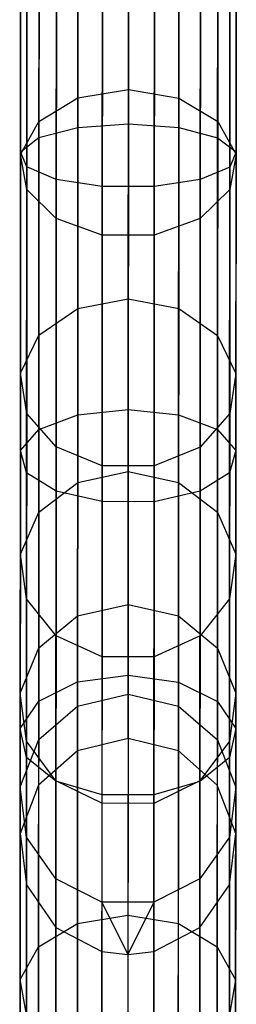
# Model space of a CAD drawing. Extents: x -91 to 91, y -91 to 262.
# Tile 116 of 256: x -1 to 1, y -84 to -75. Entities that reach past the tile are written whole.
import ezdxf

# ---------------------------------------------------------------- set-up
doc = ezdxf.new("R2010")
doc.units = 0
doc.header["$LTSCALE"] = 25.4
doc.layers.get('0').update_dxf_attribs({"linetype": 'CONTINUOUS'})

# ---------------------------------------------------------------- blocks, each defined once
blk = doc.blocks.new('ETE0_STL_1')
at = {"color": 0}
for p, q in [((-0.8483, -75.8564, 171.4338), (-0.8468, -73.033, 170.7914)), ((-0.8483, -75.8564, 171.4338), (-0.8468, -73.033, 170.7914)), ((-0.49, -75.7633, 171.7372), (-0.4885, -72.986, 171.1053)), ((-0.49, -75.7633, 171.7372), (-0.4885, -72.986, 171.1053)), ((-0.0238, -72.9693, 171.2186), (-0.0253, -75.7299, 171.8467)), ((-0.0238, -72.9693, 171.2186), (-0.0253, -75.7299, 171.8467)), ((0.4394, -75.7638, 171.7372), (0.4409, -72.9865, 171.1053)), ((0.4394, -75.7638, 171.7372), (0.4409, -72.9865, 171.1053)), ((0.7976, -75.8572, 171.4338), (0.7991, -73.0339, 170.7914)), ((0.7976, -75.8572, 171.4338), (0.7991, -73.0339, 170.7914)), ((-1.0181, -75.9878, 171.006), (-1.0166, -73.0994, 170.3488)), ((-1.0181, -75.9878, 171.006), (-1.0166, -73.0994, 170.3488)), ((0.9673, -75.9889, 171.006), (0.9688, -73.1005, 170.3488)), ((0.9673, -75.9889, 171.006), (0.9688, -73.1005, 170.3488)), ((-0.9605, -76.1275, 170.5519), (-0.9589, -73.17, 169.879)), ((-0.9605, -76.1275, 170.5519), (-0.9589, -73.17, 169.879)), ((-0.0251, -75.412, 313.9033), (-0.0239, -73.1884, 315.6848)), ((-0.0251, -75.412, 313.9033), (-0.0239, -73.1884, 315.6848)), ((0.9095, -76.1285, 170.5519), (0.9111, -73.1711, 169.879)), ((0.9095, -76.1285, 170.5519), (0.9111, -73.1711, 169.879)), ((-0.6887, -76.2434, 170.1754), (-0.6871, -73.2287, 169.4894)), ((-0.6887, -76.2434, 170.1754), (-0.6871, -73.2287, 169.4894)), ((-0.4887, -73.2529, 315.7793), (-0.4899, -75.4899, 313.9871)), ((-0.4887, -73.2529, 315.7793), (-0.4899, -75.4899, 313.9871)), ((-0.2649, -76.309, 169.9628), (-0.2633, -73.262, 169.2695)), ((-0.2649, -76.309, 169.9628), (-0.2633, -73.262, 169.2695)), ((0.2137, -76.3092, 169.9628), (0.2154, -73.2623, 169.2695)), ((0.2137, -76.3092, 169.9628), (0.2154, -73.2623, 169.2695)), ((0.4408, -73.2534, 315.7793), (0.4396, -75.4904, 313.9871)), ((0.4408, -73.2534, 315.7793), (0.4396, -75.4904, 313.9871)), ((0.6376, -76.2441, 170.1754), (0.6392, -73.2294, 169.4894)), ((0.6376, -76.2441, 170.1754), (0.6392, -73.2294, 169.4894)), ((-0.847, -73.432, 316.0412), (-0.8483, -75.7061, 314.2192)), ((-0.847, -73.432, 316.0412), (-0.8483, -75.7061, 314.2192)), ((0.7989, -73.4329, 316.0412), (0.7977, -75.707, 314.2192)), ((0.7989, -73.4329, 316.0412), (0.7977, -75.707, 314.2192)), ((-1.0169, -73.6847, 316.4104), (-1.0182, -76.0113, 314.5465)), ((-1.0169, -73.6847, 316.4104), (-1.0182, -76.0113, 314.5465)), ((0.9685, -73.6858, 316.4104), (0.9673, -76.0123, 314.5465)), ((0.9685, -73.6858, 316.4104), (0.9673, -76.0123, 314.5465)), ((-0.9594, -73.9532, 316.8025), (-0.9606, -76.3353, 314.894)), ((-0.9594, -73.9532, 316.8025), (-0.9606, -76.3353, 314.894)), ((0.9107, -73.9542, 316.8025), (0.9094, -76.3363, 314.894)), ((0.9107, -73.9542, 316.8025), (0.9094, -76.3363, 314.894)), ((-0.6876, -74.1759, 317.1275), (-0.6889, -76.6041, 315.1821)), ((-0.6876, -74.1759, 317.1275), (-0.6889, -76.6041, 315.1821)), ((0.6387, -74.1766, 317.1275), (0.6374, -76.6048, 315.1821)), ((0.6387, -74.1766, 317.1275), (0.6374, -76.6048, 315.1821)), ((-0.2638, -74.3018, 317.311), (-0.2652, -76.756, 315.3448)), ((-0.2638, -74.3018, 317.311), (-0.2652, -76.756, 315.3448)), ((0.2148, -74.302, 317.311), (0.2135, -76.7563, 315.3448)), ((0.2148, -74.302, 317.311), (0.2135, -76.7563, 315.3448)), ((-0.8483, -75.7061, 314.2192), (-0.4899, -75.4899, 313.9871)), ((-0.8483, -75.7061, 314.2192), (-0.4899, -75.4899, 313.9871)), ((-0.4899, -75.4899, 313.9871), (-0.4909, -77.4337, 311.8806)), ((-0.4899, -75.4899, 313.9871), (-0.4909, -77.4337, 311.8806)), ((-0.4899, -75.4899, 313.9871), (-0.0251, -75.412, 313.9033)), ((-0.4899, -75.4899, 313.9871), (-0.0251, -75.412, 313.9033)), ((-0.0262, -77.3442, 311.8094), (-0.0251, -75.412, 313.9033)), ((-0.0262, -77.3442, 311.8094), (-0.0251, -75.412, 313.9033)), ((-0.0251, -75.412, 313.9033), (0.4396, -75.4904, 313.9871)), ((-0.0251, -75.412, 313.9033), (0.4396, -75.4904, 313.9871)), ((0.4396, -75.4904, 313.9871), (0.4385, -77.4342, 311.8806)), ((0.4396, -75.4904, 313.9871), (0.4385, -77.4342, 311.8806)), ((0.4396, -75.4904, 313.9871), (0.7977, -75.707, 314.2192)), ((0.4396, -75.4904, 313.9871), (0.7977, -75.707, 314.2192)), ((-1.0182, -76.0113, 314.5465), (-0.8483, -75.7061, 314.2192)), ((-1.0182, -76.0113, 314.5465), (-0.8483, -75.7061, 314.2192)), ((-0.8483, -75.7061, 314.2192), (-0.8493, -77.6823, 312.0777)), ((-0.8483, -75.7061, 314.2192), (-0.8493, -77.6823, 312.0777)), ((-0.8483, -75.8564, 171.4338), (-0.49, -75.7633, 171.7372)), ((-0.8483, -75.8564, 171.4338), (-0.49, -75.7633, 171.7372)), ((-0.4915, -78.4158, 172.7747), (-0.49, -75.7633, 171.7372)), ((-0.4915, -78.4158, 172.7747), (-0.49, -75.7633, 171.7372)), ((-0.49, -75.7633, 171.7372), (-0.0253, -75.7299, 171.8467)), ((-0.49, -75.7633, 171.7372), (-0.0253, -75.7299, 171.8467)), ((-0.0253, -75.7299, 171.8467), (-0.0267, -78.3665, 172.878)), ((-0.0253, -75.7299, 171.8467), (-0.0267, -78.3665, 172.878)), ((-0.0253, -75.7299, 171.8467), (0.4394, -75.7638, 171.7372)), ((-0.0253, -75.7299, 171.8467), (0.4394, -75.7638, 171.7372)), ((0.438, -78.4163, 172.7747), (0.4394, -75.7638, 171.7372)), ((0.438, -78.4163, 172.7747), (0.4394, -75.7638, 171.7372)), ((0.4394, -75.7638, 171.7372), (0.7976, -75.8572, 171.4338)), ((0.4394, -75.7638, 171.7372), (0.7976, -75.8572, 171.4338)), ((0.7977, -75.707, 314.2192), (0.7966, -77.6832, 312.0777)), ((0.7977, -75.707, 314.2192), (0.7966, -77.6832, 312.0777)), ((0.7977, -75.707, 314.2192), (0.9673, -76.0123, 314.5465)), ((0.7977, -75.707, 314.2192), (0.9673, -76.0123, 314.5465)), ((-1.0181, -75.9878, 171.006), (-0.8483, -75.8564, 171.4338)), ((-1.0181, -75.9878, 171.006), (-0.8483, -75.8564, 171.4338)), ((-0.8498, -78.5529, 172.4886), (-0.8483, -75.8564, 171.4338)), ((-0.8498, -78.5529, 172.4886), (-0.8483, -75.8564, 171.4338)), ((0.7962, -78.5538, 172.4886), (0.7976, -75.8572, 171.4338)), ((0.7962, -78.5538, 172.4886), (0.7976, -75.8572, 171.4338)), ((0.7976, -75.8572, 171.4338), (0.9673, -75.9889, 171.006)), ((0.7976, -75.8572, 171.4338), (0.9673, -75.9889, 171.006)), ((-1.0196, -78.7465, 172.0851), (-1.0181, -75.9878, 171.006)), ((-1.0196, -78.7465, 172.0851), (-1.0181, -75.9878, 171.006)), ((-1.0182, -76.0113, 314.5465), (-1.0192, -78.0329, 312.3557)), ((-1.0182, -76.0113, 314.5465), (-1.0192, -78.0329, 312.3557)), ((-0.9606, -76.3353, 314.894), (-1.0182, -76.0113, 314.5465)), ((-0.9606, -76.3353, 314.894), (-1.0182, -76.0113, 314.5465)), ((-0.9605, -76.1275, 170.5519), (-1.0181, -75.9878, 171.006)), ((-0.9605, -76.1275, 170.5519), (-1.0181, -75.9878, 171.006)), ((0.9673, -76.0123, 314.5465), (0.9094, -76.3363, 314.894)), ((0.9673, -76.0123, 314.5465), (0.9094, -76.3363, 314.894)), ((0.9673, -75.9889, 171.006), (0.9095, -76.1285, 170.5519)), ((0.9673, -75.9889, 171.006), (0.9095, -76.1285, 170.5519)), ((0.9658, -78.7475, 172.0851), (0.9673, -75.9889, 171.006)), ((0.9658, -78.7475, 172.0851), (0.9673, -75.9889, 171.006)), ((0.9673, -76.0123, 314.5465), (0.9662, -78.034, 312.3557)), ((0.9673, -76.0123, 314.5465), (0.9662, -78.034, 312.3557)), ((-0.962, -78.9521, 171.6568), (-0.9605, -76.1275, 170.5519)), ((-0.962, -78.9521, 171.6568), (-0.9605, -76.1275, 170.5519)), ((-0.6887, -76.2434, 170.1754), (-0.9605, -76.1275, 170.5519)), ((-0.6887, -76.2434, 170.1754), (-0.9605, -76.1275, 170.5519)), ((0.9095, -76.1285, 170.5519), (0.6376, -76.2441, 170.1754)), ((0.9095, -76.1285, 170.5519), (0.6376, -76.2441, 170.1754)), ((0.908, -78.9531, 171.6568), (0.9095, -76.1285, 170.5519)), ((0.908, -78.9531, 171.6568), (0.9095, -76.1285, 170.5519)), ((-0.6902, -79.1226, 171.3016), (-0.6887, -76.2434, 170.1754)), ((-0.6902, -79.1226, 171.3016), (-0.6887, -76.2434, 170.1754)), ((-0.2649, -76.309, 169.9628), (-0.6887, -76.2434, 170.1754)), ((-0.2649, -76.309, 169.9628), (-0.6887, -76.2434, 170.1754)), ((-0.2665, -79.2191, 171.1011), (-0.2649, -76.309, 169.9628)), ((-0.2665, -79.2191, 171.1011), (-0.2649, -76.309, 169.9628)), ((0.2137, -76.3092, 169.9628), (-0.2649, -76.309, 169.9628)), ((0.2137, -76.3092, 169.9628), (-0.2649, -76.309, 169.9628)), ((0.2121, -79.2194, 171.1011), (0.2137, -76.3092, 169.9628)), ((0.2121, -79.2194, 171.1011), (0.2137, -76.3092, 169.9628)), ((0.6376, -76.2441, 170.1754), (0.2137, -76.3092, 169.9628)), ((0.6376, -76.2441, 170.1754), (0.2137, -76.3092, 169.9628)), ((0.636, -79.1233, 171.3016), (0.6376, -76.2441, 170.1754)), ((0.636, -79.1233, 171.3016), (0.6376, -76.2441, 170.1754)), ((-0.9606, -76.3353, 314.894), (-0.9617, -78.4053, 312.6508)), ((-0.9606, -76.3353, 314.894), (-0.9617, -78.4053, 312.6508)), ((-0.6889, -76.6041, 315.1821), (-0.9606, -76.3353, 314.894)), ((-0.6889, -76.6041, 315.1821), (-0.9606, -76.3353, 314.894)), ((0.9094, -76.3363, 314.894), (0.6374, -76.6048, 315.1821)), ((0.9094, -76.3363, 314.894), (0.6374, -76.6048, 315.1821)), ((0.9094, -76.3363, 314.894), (0.9083, -78.4063, 312.6508)), ((0.9094, -76.3363, 314.894), (0.9083, -78.4063, 312.6508)), ((-0.6889, -76.6041, 315.1821), (-0.69, -78.7141, 312.8955)), ((-0.6889, -76.6041, 315.1821), (-0.69, -78.7141, 312.8955)), ((-0.2652, -76.756, 315.3448), (-0.6889, -76.6041, 315.1821)), ((-0.2652, -76.756, 315.3448), (-0.6889, -76.6041, 315.1821)), ((0.6374, -76.6048, 315.1821), (0.2135, -76.7563, 315.3448)), ((0.6374, -76.6048, 315.1821), (0.2135, -76.7563, 315.3448)), ((0.6374, -76.6048, 315.1821), (0.6362, -78.7149, 312.8955)), ((0.6374, -76.6048, 315.1821), (0.6362, -78.7149, 312.8955)), ((-0.2652, -76.756, 315.3448), (-0.2663, -78.8887, 313.0337)), ((-0.2652, -76.756, 315.3448), (-0.2663, -78.8887, 313.0337)), ((0.2135, -76.7563, 315.3448), (-0.2652, -76.756, 315.3448)), ((0.2135, -76.7563, 315.3448), (-0.2652, -76.756, 315.3448)), ((0.2135, -76.7563, 315.3448), (0.2123, -78.8889, 313.0337)), ((0.2135, -76.7563, 315.3448), (0.2123, -78.8889, 313.0337)), ((-0.4909, -77.4337, 311.8806), (-0.0262, -77.3442, 311.8094)), ((-0.4909, -77.4337, 311.8806), (-0.0262, -77.3442, 311.8094)), ((-0.027, -78.9416, 309.4501), (-0.0262, -77.3442, 311.8094)), ((-0.027, -78.9416, 309.4501), (-0.0262, -77.3442, 311.8094)), ((-0.0262, -77.3442, 311.8094), (0.4385, -77.4342, 311.8806)), ((-0.0262, -77.3442, 311.8094), (0.4385, -77.4342, 311.8806)), ((-0.8493, -77.6823, 312.0777), (-0.4909, -77.4337, 311.8806)), ((-0.8493, -77.6823, 312.0777), (-0.4909, -77.4337, 311.8806)), ((-0.4909, -77.4337, 311.8806), (-0.4918, -79.0407, 309.507)), ((-0.4909, -77.4337, 311.8806), (-0.4918, -79.0407, 309.507)), ((0.4385, -77.4342, 311.8806), (0.4377, -79.0412, 309.507)), ((0.4385, -77.4342, 311.8806), (0.4377, -79.0412, 309.507)), ((0.4385, -77.4342, 311.8806), (0.7966, -77.6832, 312.0777)), ((0.4385, -77.4342, 311.8806), (0.7966, -77.6832, 312.0777)), ((-1.0192, -78.0329, 312.3557), (-0.8493, -77.6823, 312.0777)), ((-1.0192, -78.0329, 312.3557), (-0.8493, -77.6823, 312.0777)), ((-0.8493, -77.6823, 312.0777), (-0.8502, -79.3159, 309.6648)), ((-0.8493, -77.6823, 312.0777), (-0.8502, -79.3159, 309.6648)), ((0.7966, -77.6832, 312.0777), (0.7958, -79.3168, 309.6648)), ((0.7966, -77.6832, 312.0777), (0.7958, -79.3168, 309.6648)), ((0.7966, -77.6832, 312.0777), (0.9662, -78.034, 312.3557)), ((0.7966, -77.6832, 312.0777), (0.9662, -78.034, 312.3557)), ((-1.0192, -78.0329, 312.3557), (-1.0201, -79.7042, 309.8872)), ((-1.0192, -78.0329, 312.3557), (-1.0201, -79.7042, 309.8872)), ((-0.9617, -78.4053, 312.6508), (-1.0192, -78.0329, 312.3557)), ((-0.9617, -78.4053, 312.6508), (-1.0192, -78.0329, 312.3557)), ((0.9662, -78.034, 312.3557), (0.9083, -78.4063, 312.6508)), ((0.9662, -78.034, 312.3557), (0.9083, -78.4063, 312.6508)), ((0.9662, -78.034, 312.3557), (0.9653, -79.7053, 309.8872)), ((0.9662, -78.034, 312.3557), (0.9653, -79.7053, 309.8872)), ((-0.4915, -78.4158, 172.7747), (-0.0267, -78.3665, 172.878)), ((-0.4915, -78.4158, 172.7747), (-0.0267, -78.3665, 172.878)), ((-0.0267, -78.3665, 172.878), (-0.028, -80.8206, 174.2897)), ((-0.0267, -78.3665, 172.878), (-0.028, -80.8206, 174.2897)), ((-0.0267, -78.3665, 172.878), (0.438, -78.4163, 172.7747)), ((-0.0267, -78.3665, 172.878), (0.438, -78.4163, 172.7747)), ((-0.9617, -78.4053, 312.6508), (-0.9627, -80.1165, 310.1233)), ((-0.9617, -78.4053, 312.6508), (-0.9627, -80.1165, 310.1233)), ((-0.69, -78.7141, 312.8955), (-0.9617, -78.4053, 312.6508)), ((-0.69, -78.7141, 312.8955), (-0.9617, -78.4053, 312.6508)), ((-0.8498, -78.5529, 172.4886), (-0.4915, -78.4158, 172.7747)), ((-0.8498, -78.5529, 172.4886), (-0.4915, -78.4158, 172.7747)), ((-0.4928, -80.8847, 174.1949), (-0.4915, -78.4158, 172.7747)), ((-0.4928, -80.8847, 174.1949), (-0.4915, -78.4158, 172.7747)), ((0.4367, -80.8852, 174.1949), (0.438, -78.4163, 172.7747)), ((0.4367, -80.8852, 174.1949), (0.438, -78.4163, 172.7747)), ((0.438, -78.4163, 172.7747), (0.7962, -78.5538, 172.4886)), ((0.438, -78.4163, 172.7747), (0.7962, -78.5538, 172.4886)), ((0.9083, -78.4063, 312.6508), (0.6362, -78.7149, 312.8955)), ((0.9083, -78.4063, 312.6508), (0.6362, -78.7149, 312.8955)), ((0.9083, -78.4063, 312.6508), (0.9074, -80.1176, 310.1233)), ((0.9083, -78.4063, 312.6508), (0.9074, -80.1176, 310.1233)), ((-1.0196, -78.7465, 172.0851), (-0.8498, -78.5529, 172.4886)), ((-1.0196, -78.7465, 172.0851), (-0.8498, -78.5529, 172.4886)), ((-0.8511, -81.0628, 173.9324), (-0.8498, -78.5529, 172.4886)), ((-0.8511, -81.0628, 173.9324), (-0.8498, -78.5529, 172.4886)), ((0.7948, -81.0637, 173.9324), (0.7962, -78.5538, 172.4886)), ((0.7948, -81.0637, 173.9324), (0.7962, -78.5538, 172.4886)), ((0.7962, -78.5538, 172.4886), (0.9658, -78.7475, 172.0851)), ((0.7962, -78.5538, 172.4886), (0.9658, -78.7475, 172.0851)), ((-1.021, -81.3141, 173.5621), (-1.0196, -78.7465, 172.0851)), ((-1.021, -81.3141, 173.5621), (-1.0196, -78.7465, 172.0851)), ((-0.962, -78.9521, 171.6568), (-1.0196, -78.7465, 172.0851)), ((-0.962, -78.9521, 171.6568), (-1.0196, -78.7465, 172.0851)), ((-0.69, -78.7141, 312.8955), (-0.691, -80.4585, 310.3191)), ((-0.69, -78.7141, 312.8955), (-0.691, -80.4585, 310.3191)), ((-0.2663, -78.8887, 313.0337), (-0.69, -78.7141, 312.8955)), ((-0.2663, -78.8887, 313.0337), (-0.69, -78.7141, 312.8955)), ((0.6362, -78.7149, 312.8955), (0.2123, -78.8889, 313.0337)), ((0.6362, -78.7149, 312.8955), (0.2123, -78.8889, 313.0337)), ((0.6362, -78.7149, 312.8955), (0.6353, -80.4592, 310.3191)), ((0.6362, -78.7149, 312.8955), (0.6353, -80.4592, 310.3191)), ((0.9658, -78.7475, 172.0851), (0.908, -78.9531, 171.6568)), ((0.9658, -78.7475, 172.0851), (0.908, -78.9531, 171.6568)), ((0.9644, -81.3152, 173.5621), (0.9658, -78.7475, 172.0851)), ((0.9644, -81.3152, 173.5621), (0.9658, -78.7475, 172.0851)), ((-0.4918, -79.0407, 309.507), (-0.027, -78.9416, 309.4501)), ((-0.4918, -79.0407, 309.507), (-0.027, -78.9416, 309.4501)), ((-0.2663, -78.8887, 313.0337), (-0.2673, -80.6518, 310.4296)), ((-0.2663, -78.8887, 313.0337), (-0.2673, -80.6518, 310.4296)), ((0.2123, -78.8889, 313.0337), (-0.2663, -78.8887, 313.0337)), ((0.2123, -78.8889, 313.0337), (-0.2663, -78.8887, 313.0337)), ((-0.0277, -80.1682, 306.8785), (-0.027, -78.9416, 309.4501)), ((-0.0277, -80.1682, 306.8785), (-0.027, -78.9416, 309.4501)), ((-0.027, -78.9416, 309.4501), (0.4377, -79.0412, 309.507)), ((-0.027, -78.9416, 309.4501), (0.4377, -79.0412, 309.507)), ((0.2123, -78.8889, 313.0337), (0.2114, -80.652, 310.4296)), ((0.2123, -78.8889, 313.0337), (0.2114, -80.652, 310.4296)), ((-0.9635, -81.5811, 173.1691), (-0.962, -78.9521, 171.6568)), ((-0.9635, -81.5811, 173.1691), (-0.962, -78.9521, 171.6568)), ((-0.6902, -79.1226, 171.3016), (-0.962, -78.9521, 171.6568)), ((-0.6902, -79.1226, 171.3016), (-0.962, -78.9521, 171.6568)), ((0.908, -78.9531, 171.6568), (0.636, -79.1233, 171.3016)), ((0.908, -78.9531, 171.6568), (0.636, -79.1233, 171.3016)), ((0.9066, -81.5821, 173.1691), (0.908, -78.9531, 171.6568)), ((0.9066, -81.5821, 173.1691), (0.908, -78.9531, 171.6568)), ((-0.8502, -79.3159, 309.6648), (-0.4918, -79.0407, 309.507)), ((-0.8502, -79.3159, 309.6648), (-0.4918, -79.0407, 309.507)), ((-0.6917, -81.8026, 172.8432), (-0.6902, -79.1226, 171.3016)), ((-0.6917, -81.8026, 172.8432), (-0.6902, -79.1226, 171.3016)), ((-0.2665, -79.2191, 171.1011), (-0.6902, -79.1226, 171.3016)), ((-0.2665, -79.2191, 171.1011), (-0.6902, -79.1226, 171.3016)), ((-0.4918, -79.0407, 309.507), (-0.4925, -80.2747, 306.9199)), ((-0.4918, -79.0407, 309.507), (-0.4925, -80.2747, 306.9199)), ((0.636, -79.1233, 171.3016), (0.2121, -79.2194, 171.1011)), ((0.636, -79.1233, 171.3016), (0.2121, -79.2194, 171.1011)), ((0.4377, -79.0412, 309.507), (0.437, -80.2752, 306.9199)), ((0.4377, -79.0412, 309.507), (0.437, -80.2752, 306.9199)), ((0.4377, -79.0412, 309.507), (0.7958, -79.3168, 309.6648)), ((0.4377, -79.0412, 309.507), (0.7958, -79.3168, 309.6648)), ((0.6346, -81.8033, 172.8432), (0.636, -79.1233, 171.3016)), ((0.6346, -81.8033, 172.8432), (0.636, -79.1233, 171.3016)), ((-0.2679, -81.9278, 172.6592), (-0.2665, -79.2191, 171.1011)), ((-0.2679, -81.9278, 172.6592), (-0.2665, -79.2191, 171.1011)), ((0.2121, -79.2194, 171.1011), (-0.2665, -79.2191, 171.1011)), ((0.2121, -79.2194, 171.1011), (-0.2665, -79.2191, 171.1011)), ((0.2107, -81.928, 172.6592), (0.2121, -79.2194, 171.1011)), ((0.2107, -81.928, 172.6592), (0.2121, -79.2194, 171.1011)), ((-1.0201, -79.7042, 309.8872), (-0.8502, -79.3159, 309.6648)), ((-1.0201, -79.7042, 309.8872), (-0.8502, -79.3159, 309.6648)), ((-0.8502, -79.3159, 309.6648), (-0.8509, -80.5704, 307.0347)), ((-0.8502, -79.3159, 309.6648), (-0.8509, -80.5704, 307.0347)), ((0.7958, -79.3168, 309.6648), (0.7951, -80.5713, 307.0347)), ((0.7958, -79.3168, 309.6648), (0.7951, -80.5713, 307.0347)), ((0.7958, -79.3168, 309.6648), (0.9653, -79.7053, 309.8872)), ((0.7958, -79.3168, 309.6648), (0.9653, -79.7053, 309.8872)), ((-1.0201, -79.7042, 309.8872), (-1.0208, -80.9876, 307.1965)), ((-1.0201, -79.7042, 309.8872), (-1.0208, -80.9876, 307.1965)), ((-0.9627, -80.1165, 310.1233), (-1.0201, -79.7042, 309.8872)), ((-0.9627, -80.1165, 310.1233), (-1.0201, -79.7042, 309.8872)), ((0.9653, -79.7053, 309.8872), (0.9074, -80.1176, 310.1233)), ((0.9653, -79.7053, 309.8872), (0.9074, -80.1176, 310.1233)), ((0.9653, -79.7053, 309.8872), (0.9646, -80.9887, 307.1965)), ((0.9653, -79.7053, 309.8872), (0.9646, -80.9887, 307.1965)), ((-0.9627, -80.1165, 310.1233), (-0.9634, -81.4306, 307.3683)), ((-0.9627, -80.1165, 310.1233), (-0.9634, -81.4306, 307.3683)), ((-0.691, -80.4585, 310.3191), (-0.9627, -80.1165, 310.1233)), ((-0.691, -80.4585, 310.3191), (-0.9627, -80.1165, 310.1233)), ((0.9074, -80.1176, 310.1233), (0.6353, -80.4592, 310.3191)), ((0.9074, -80.1176, 310.1233), (0.6353, -80.4592, 310.3191)), ((0.9074, -80.1176, 310.1233), (0.9067, -81.4316, 307.3683)), ((0.9074, -80.1176, 310.1233), (0.9067, -81.4316, 307.3683)), ((-0.4925, -80.2747, 306.9199), (-0.0277, -80.1682, 306.8785)), ((-0.4925, -80.2747, 306.9199), (-0.0277, -80.1682, 306.8785)), ((-0.0281, -80.9964, 304.1523), (-0.0277, -80.1682, 306.8785)), ((-0.0281, -80.9964, 304.1523), (-0.0277, -80.1682, 306.8785)), ((-0.0277, -80.1682, 306.8785), (0.437, -80.2752, 306.9199)), ((-0.0277, -80.1682, 306.8785), (0.437, -80.2752, 306.9199)), ((-0.8509, -80.5704, 307.0347), (-0.4925, -80.2747, 306.9199)), ((-0.8509, -80.5704, 307.0347), (-0.4925, -80.2747, 306.9199)), ((-0.4925, -80.2747, 306.9199), (-0.4929, -81.108, 304.1773)), ((-0.4925, -80.2747, 306.9199), (-0.4929, -81.108, 304.1773)), ((0.437, -80.2752, 306.9199), (0.4365, -81.1085, 304.1773)), ((0.437, -80.2752, 306.9199), (0.4365, -81.1085, 304.1773)), ((0.437, -80.2752, 306.9199), (0.7951, -80.5713, 307.0347)), ((0.437, -80.2752, 306.9199), (0.7951, -80.5713, 307.0347)), ((-0.691, -80.4585, 310.3191), (-0.6917, -81.798, 307.5108)), ((-0.691, -80.4585, 310.3191), (-0.6917, -81.798, 307.5108)), ((-0.2673, -80.6518, 310.4296), (-0.691, -80.4585, 310.3191)), ((-0.2673, -80.6518, 310.4296), (-0.691, -80.4585, 310.3191)), ((0.6353, -80.4592, 310.3191), (0.2114, -80.652, 310.4296)), ((0.6353, -80.4592, 310.3191), (0.2114, -80.652, 310.4296)), ((0.6353, -80.4592, 310.3191), (0.6346, -81.7987, 307.5108)), ((0.6353, -80.4592, 310.3191), (0.6346, -81.7987, 307.5108)), ((-1.0208, -80.9876, 307.1965), (-0.8509, -80.5704, 307.0347)), ((-1.0208, -80.9876, 307.1965), (-0.8509, -80.5704, 307.0347)), ((-0.8509, -80.5704, 307.0347), (-0.8513, -81.4175, 304.2466)), ((-0.8509, -80.5704, 307.0347), (-0.8513, -81.4175, 304.2466)), ((0.7951, -80.5713, 307.0347), (0.7946, -81.4184, 304.2466)), ((0.7951, -80.5713, 307.0347), (0.7946, -81.4184, 304.2466)), ((0.7951, -80.5713, 307.0347), (0.9646, -80.9887, 307.1965)), ((0.7951, -80.5713, 307.0347), (0.9646, -80.9887, 307.1965)), ((-0.2673, -80.6518, 310.4296), (-0.268, -82.0056, 307.5912)), ((-0.2673, -80.6518, 310.4296), (-0.268, -82.0056, 307.5912)), ((0.2114, -80.652, 310.4296), (-0.2673, -80.6518, 310.4296)), ((0.2114, -80.652, 310.4296), (-0.2673, -80.6518, 310.4296)), ((0.2114, -80.652, 310.4296), (0.2106, -82.0059, 307.5912)), ((0.2114, -80.652, 310.4296), (0.2106, -82.0059, 307.5912)), ((-0.4928, -80.8847, 174.1949), (-0.028, -80.8206, 174.2897)), ((-0.4928, -80.8847, 174.1949), (-0.028, -80.8206, 174.2897)), ((-0.028, -80.8206, 174.2897), (-0.0292, -83.0377, 176.0504)), ((-0.028, -80.8206, 174.2897), (-0.0292, -83.0377, 176.0504)), ((-0.028, -80.8206, 174.2897), (0.4367, -80.8852, 174.1949)), ((-0.028, -80.8206, 174.2897), (0.4367, -80.8852, 174.1949)), ((-0.8511, -81.0628, 173.9324), (-0.4928, -80.8847, 174.1949)), ((-0.8511, -81.0628, 173.9324), (-0.4928, -80.8847, 174.1949)), ((-0.494, -83.1151, 175.9662), (-0.4928, -80.8847, 174.1949)), ((-0.494, -83.1151, 175.9662), (-0.4928, -80.8847, 174.1949)), ((0.4355, -83.1156, 175.9662), (0.4367, -80.8852, 174.1949)), ((0.4355, -83.1156, 175.9662), (0.4367, -80.8852, 174.1949)), ((0.4367, -80.8852, 174.1949), (0.7948, -81.0637, 173.9324)), ((0.4367, -80.8852, 174.1949), (0.7948, -81.0637, 173.9324)), ((-1.0208, -80.9876, 307.1965), (-1.0213, -81.8542, 304.3442)), ((-1.0208, -80.9876, 307.1965), (-1.0213, -81.8542, 304.3442)), ((-0.9634, -81.4306, 307.3683), (-1.0208, -80.9876, 307.1965)), ((-0.9634, -81.4306, 307.3683), (-1.0208, -80.9876, 307.1965)), ((-0.4929, -81.108, 304.1773), (-0.0281, -80.9964, 304.1523)), ((-0.4929, -81.108, 304.1773), (-0.0281, -80.9964, 304.1523)), ((-0.0283, -81.4077, 301.333), (-0.0281, -80.9964, 304.1523)), ((-0.0283, -81.4077, 301.333), (-0.0281, -80.9964, 304.1523)), ((-0.0281, -80.9964, 304.1523), (0.4365, -81.1085, 304.1773)), ((-0.0281, -80.9964, 304.1523), (0.4365, -81.1085, 304.1773)), ((0.9646, -80.9887, 307.1965), (0.9067, -81.4316, 307.3683)), ((0.9646, -80.9887, 307.1965), (0.9067, -81.4316, 307.3683)), ((0.9646, -80.9887, 307.1965), (0.9641, -81.8553, 304.3442)), ((0.9646, -80.9887, 307.1965), (0.9641, -81.8553, 304.3442)), ((-1.021, -81.3141, 173.5621), (-0.8511, -81.0628, 173.9324)), ((-1.021, -81.3141, 173.5621), (-0.8511, -81.0628, 173.9324)), ((-0.8524, -83.3303, 175.7331), (-0.8511, -81.0628, 173.9324)), ((-0.8524, -83.3303, 175.7331), (-0.8511, -81.0628, 173.9324)), ((-0.8513, -81.4175, 304.2466), (-0.4929, -81.108, 304.1773)), ((-0.8513, -81.4175, 304.2466), (-0.4929, -81.108, 304.1773)), ((-0.4929, -81.108, 304.1773), (-0.4931, -81.5218, 301.341)), ((-0.4929, -81.108, 304.1773), (-0.4931, -81.5218, 301.341)), ((0.4365, -81.1085, 304.1773), (0.4363, -81.5223, 301.341)), ((0.4365, -81.1085, 304.1773), (0.4363, -81.5223, 301.341)), ((0.4365, -81.1085, 304.1773), (0.7946, -81.4184, 304.2466)), ((0.4365, -81.1085, 304.1773), (0.7946, -81.4184, 304.2466)), ((0.7936, -83.3312, 175.7331), (0.7948, -81.0637, 173.9324)), ((0.7936, -83.3312, 175.7331), (0.7948, -81.0637, 173.9324)), ((0.7948, -81.0637, 173.9324), (0.9644, -81.3152, 173.5621)), ((0.7948, -81.0637, 173.9324), (0.9644, -81.3152, 173.5621)), ((-1.0223, -83.6338, 175.4043), (-1.021, -81.3141, 173.5621)), ((-1.0223, -83.6338, 175.4043), (-1.021, -81.3141, 173.5621)), ((-0.9635, -81.5811, 173.1691), (-1.021, -81.3141, 173.5621)), ((-0.9635, -81.5811, 173.1691), (-1.021, -81.3141, 173.5621)), ((0.9644, -81.3152, 173.5621), (0.9066, -81.5821, 173.1691)), ((0.9644, -81.3152, 173.5621), (0.9066, -81.5821, 173.1691)), ((0.9632, -83.6349, 175.4043), (0.9644, -81.3152, 173.5621)), ((0.9632, -83.6349, 175.4043), (0.9644, -81.3152, 173.5621)), ((-1.0213, -81.8542, 304.3442), (-0.8513, -81.4175, 304.2466)), ((-1.0213, -81.8542, 304.3442), (-0.8513, -81.4175, 304.2466)), ((-0.9634, -81.4306, 307.3683), (-0.9639, -82.3179, 304.4478)), ((-0.9634, -81.4306, 307.3683), (-0.9639, -82.3179, 304.4478)), ((-0.6917, -81.798, 307.5108), (-0.9634, -81.4306, 307.3683)), ((-0.6917, -81.798, 307.5108), (-0.9634, -81.4306, 307.3683)), ((-0.8513, -81.4175, 304.2466), (-0.8516, -81.8382, 301.3631)), ((-0.8513, -81.4175, 304.2466), (-0.8516, -81.8382, 301.3631)), ((-0.0283, -81.4077, 301.333), (-0.4931, -81.5218, 301.341)), ((-0.0283, -81.4077, 301.333), (-0.4931, -81.5218, 301.341)), ((-0.0283, -81.4077, 301.333), (-0.0325, -89.0997, 191.333)), ((-0.0283, -81.4077, 301.333), (-0.0325, -89.0997, 191.333)), ((0.4363, -81.5223, 301.341), (-0.0283, -81.4077, 301.333)), ((0.4363, -81.5223, 301.341), (-0.0283, -81.4077, 301.333)), ((0.9067, -81.4316, 307.3683), (0.6346, -81.7987, 307.5108)), ((0.9067, -81.4316, 307.3683), (0.6346, -81.7987, 307.5108)), ((0.7946, -81.4184, 304.2466), (0.7944, -81.8391, 301.3631)), ((0.7946, -81.4184, 304.2466), (0.7944, -81.8391, 301.3631)), ((0.7946, -81.4184, 304.2466), (0.9641, -81.8553, 304.3442)), ((0.7946, -81.4184, 304.2466), (0.9641, -81.8553, 304.3442)), ((0.9067, -81.4316, 307.3683), (0.9062, -82.3189, 304.4478)), ((0.9067, -81.4316, 307.3683), (0.9062, -82.3189, 304.4478)), ((-0.9647, -83.9563, 175.0553), (-0.9635, -81.5811, 173.1691)), ((-0.9647, -83.9563, 175.0553), (-0.9635, -81.5811, 173.1691)), ((-0.6917, -81.8026, 172.8432), (-0.9635, -81.5811, 173.1691)), ((-0.6917, -81.8026, 172.8432), (-0.9635, -81.5811, 173.1691)), ((-0.4931, -81.5218, 301.341), (-0.8516, -81.8382, 301.3631)), ((-0.4931, -81.5218, 301.341), (-0.8516, -81.8382, 301.3631)), ((-0.4931, -81.5218, 301.341), (-0.4973, -89.2137, 191.341)), ((-0.4931, -81.5218, 301.341), (-0.4973, -89.2137, 191.341)), ((0.4363, -81.5223, 301.341), (0.4322, -89.2142, 191.341)), ((0.4363, -81.5223, 301.341), (0.4322, -89.2142, 191.341)), ((0.7944, -81.8391, 301.3631), (0.4363, -81.5223, 301.341)), ((0.7944, -81.8391, 301.3631), (0.4363, -81.5223, 301.341)), ((0.9066, -81.5821, 173.1691), (0.6346, -81.8033, 172.8432)), ((0.9066, -81.5821, 173.1691), (0.6346, -81.8033, 172.8432)), ((0.9053, -83.9573, 175.0553), (0.9066, -81.5821, 173.1691)), ((0.9053, -83.9573, 175.0553), (0.9066, -81.5821, 173.1691)), ((-0.8516, -81.8382, 301.3631), (-1.0215, -82.2845, 301.3943)), ((-0.8516, -81.8382, 301.3631), (-1.0215, -82.2845, 301.3943)), ((-1.0213, -81.8542, 304.3442), (-1.0215, -82.2845, 301.3943)), ((-1.0213, -81.8542, 304.3442), (-1.0215, -82.2845, 301.3943)), ((-0.9639, -82.3179, 304.4478), (-1.0213, -81.8542, 304.3442)), ((-0.9639, -82.3179, 304.4478), (-1.0213, -81.8542, 304.3442)), ((-0.8516, -81.8382, 301.3631), (-0.8557, -89.5301, 191.3631)), ((-0.8516, -81.8382, 301.3631), (-0.8557, -89.5301, 191.3631)), ((-0.693, -84.2237, 174.7659), (-0.6917, -81.8026, 172.8432)), ((-0.693, -84.2237, 174.7659), (-0.6917, -81.8026, 172.8432)), ((-0.6917, -81.798, 307.5108), (-0.6922, -82.7025, 304.5338)), ((-0.6917, -81.798, 307.5108), (-0.6922, -82.7025, 304.5338)), ((-0.268, -82.0056, 307.5912), (-0.6917, -81.798, 307.5108)), ((-0.268, -82.0056, 307.5912), (-0.6917, -81.798, 307.5108)), ((-0.2679, -81.9278, 172.6592), (-0.6917, -81.8026, 172.8432)), ((-0.2679, -81.9278, 172.6592), (-0.6917, -81.8026, 172.8432)), ((0.6346, -81.7987, 307.5108), (0.2106, -82.0059, 307.5912)), ((0.6346, -81.7987, 307.5108), (0.2106, -82.0059, 307.5912)), ((0.6346, -81.8033, 172.8432), (0.2107, -81.928, 172.6592)), ((0.6346, -81.8033, 172.8432), (0.2107, -81.928, 172.6592)), ((0.6333, -84.2244, 174.7659), (0.6346, -81.8033, 172.8432)), ((0.6333, -84.2244, 174.7659), (0.6346, -81.8033, 172.8432)), ((0.6346, -81.7987, 307.5108), (0.6341, -82.7032, 304.5338)), ((0.6346, -81.7987, 307.5108), (0.6341, -82.7032, 304.5338)), ((0.7944, -81.8391, 301.3631), (0.7903, -89.531, 191.3631)), ((0.7944, -81.8391, 301.3631), (0.7903, -89.531, 191.3631)), ((0.9639, -82.2856, 301.3943), (0.7944, -81.8391, 301.3631)), ((0.9639, -82.2856, 301.3943), (0.7944, -81.8391, 301.3631)), ((0.9641, -81.8553, 304.3442), (0.9062, -82.3189, 304.4478)), ((0.9641, -81.8553, 304.3442), (0.9062, -82.3189, 304.4478)), ((0.9641, -81.8553, 304.3442), (0.9639, -82.2856, 301.3943)), ((0.9641, -81.8553, 304.3442), (0.9639, -82.2856, 301.3943)), ((-0.2693, -84.3748, 174.6025), (-0.2679, -81.9278, 172.6592)), ((-0.2693, -84.3748, 174.6025), (-0.2679, -81.9278, 172.6592)), ((0.2107, -81.928, 172.6592), (-0.2679, -81.9278, 172.6592)), ((0.2107, -81.928, 172.6592), (-0.2679, -81.9278, 172.6592)), ((0.2094, -84.3751, 174.6025), (0.2107, -81.928, 172.6592)), ((0.2094, -84.3751, 174.6025), (0.2107, -81.928, 172.6592)), ((-0.268, -82.0056, 307.5912), (-0.2685, -82.9198, 304.5823)), ((-0.268, -82.0056, 307.5912), (-0.2685, -82.9198, 304.5823)), ((0.2106, -82.0059, 307.5912), (-0.268, -82.0056, 307.5912)), ((0.2106, -82.0059, 307.5912), (-0.268, -82.0056, 307.5912)), ((0.2106, -82.0059, 307.5912), (0.2102, -82.9201, 304.5823)), ((0.2106, -82.0059, 307.5912), (0.2102, -82.9201, 304.5823)), ((-1.0215, -82.2845, 301.3943), (-1.0257, -89.9765, 191.3943)), ((-1.0215, -82.2845, 301.3943), (-1.0257, -89.9765, 191.3943)), ((-1.0215, -82.2845, 301.3943), (-0.9641, -82.7585, 301.4275)), ((-1.0215, -82.2845, 301.3943), (-0.9641, -82.7585, 301.4275)), ((0.9059, -82.7596, 301.4275), (0.9639, -82.2856, 301.3943)), ((0.9059, -82.7596, 301.4275), (0.9639, -82.2856, 301.3943)), ((0.9639, -82.2856, 301.3943), (0.9598, -89.9775, 191.3943)), ((0.9639, -82.2856, 301.3943), (0.9598, -89.9775, 191.3943)), ((-0.9639, -82.3179, 304.4478), (-0.9641, -82.7585, 301.4275)), ((-0.9639, -82.3179, 304.4478), (-0.9641, -82.7585, 301.4275)), ((-0.6922, -82.7025, 304.5338), (-0.9639, -82.3179, 304.4478)), ((-0.6922, -82.7025, 304.5338), (-0.9639, -82.3179, 304.4478)), ((0.9062, -82.3189, 304.4478), (0.6341, -82.7032, 304.5338)), ((0.9062, -82.3189, 304.4478), (0.6341, -82.7032, 304.5338)), ((0.9062, -82.3189, 304.4478), (0.9059, -82.7596, 301.4275)), ((0.9062, -82.3189, 304.4478), (0.9059, -82.7596, 301.4275)), ((-0.9641, -82.7585, 301.4275), (-0.9682, -90.4505, 191.4275)), ((-0.9641, -82.7585, 301.4275), (-0.9682, -90.4505, 191.4275)), ((-0.9641, -82.7585, 301.4275), (-0.6924, -83.1516, 301.455)), ((-0.9641, -82.7585, 301.4275), (-0.6924, -83.1516, 301.455)), ((-0.6922, -82.7025, 304.5338), (-0.6924, -83.1516, 301.455)), ((-0.6922, -82.7025, 304.5338), (-0.6924, -83.1516, 301.455)), ((-0.2685, -82.9198, 304.5823), (-0.6922, -82.7025, 304.5338)), ((-0.2685, -82.9198, 304.5823), (-0.6922, -82.7025, 304.5338)), ((0.6341, -82.7032, 304.5338), (0.2102, -82.9201, 304.5823)), ((0.6341, -82.7032, 304.5338), (0.2102, -82.9201, 304.5823)), ((0.6341, -82.7032, 304.5338), (0.6338, -83.1524, 301.455)), ((0.6341, -82.7032, 304.5338), (0.6338, -83.1524, 301.455)), ((0.6338, -83.1524, 301.455), (0.9059, -82.7596, 301.4275)), ((0.6338, -83.1524, 301.455), (0.9059, -82.7596, 301.4275)), ((0.9059, -82.7596, 301.4275), (0.9018, -90.4515, 191.4275)), ((0.9059, -82.7596, 301.4275), (0.9018, -90.4515, 191.4275)), ((-0.2685, -82.9198, 304.5823), (-0.2687, -83.3738, 301.4705)), ((-0.2685, -82.9198, 304.5823), (-0.2687, -83.3738, 301.4705)), ((0.2102, -82.9201, 304.5823), (-0.2685, -82.9198, 304.5823)), ((-0.2685, -82.9198, 304.5823), (-0.0294, -83.4029, 301.4725)), ((-0.2685, -82.9198, 304.5823), (-0.0294, -83.4029, 301.4725)), ((0.2102, -82.9201, 304.5823), (-0.2685, -82.9198, 304.5823)), ((0.2102, -82.9201, 304.5823), (-0.0294, -83.4029, 301.4725)), ((0.2102, -82.9201, 304.5823), (-0.0294, -83.4029, 301.4725)), ((0.2102, -82.9201, 304.5823), (0.2099, -83.374, 301.4705)), ((0.2102, -82.9201, 304.5823), (0.2099, -83.374, 301.4705)), ((-0.494, -83.1151, 175.9662), (-0.0292, -83.0377, 176.0504)), ((-0.494, -83.1151, 175.9662), (-0.0292, -83.0377, 176.0504)), ((-0.0292, -83.0377, 176.0504), (-0.0303, -84.9685, 178.1209)), ((-0.0292, -83.0377, 176.0504), (-0.0303, -84.9685, 178.1209)), ((-0.0292, -83.0377, 176.0504), (0.4355, -83.1156, 175.9662)), ((-0.0292, -83.0377, 176.0504), (0.4355, -83.1156, 175.9662)), ((-0.8524, -83.3303, 175.7331), (-0.494, -83.1151, 175.9662)), ((-0.8524, -83.3303, 175.7331), (-0.494, -83.1151, 175.9662)), ((-0.495, -85.0576, 178.0493), (-0.494, -83.1151, 175.9662)), ((-0.495, -85.0576, 178.0493), (-0.494, -83.1151, 175.9662)), ((0.4344, -85.0581, 178.0493), (0.4355, -83.1156, 175.9662)), ((0.4344, -85.0581, 178.0493), (0.4355, -83.1156, 175.9662)), ((0.4355, -83.1156, 175.9662), (0.7936, -83.3312, 175.7331)), ((0.4355, -83.1156, 175.9662), (0.7936, -83.3312, 175.7331)), ((-0.6924, -83.1516, 301.455), (-0.6965, -90.8436, 191.455)), ((-0.6924, -83.1516, 301.455), (-0.6965, -90.8436, 191.455)), ((-0.6924, -83.1516, 301.455), (-0.2687, -83.3738, 301.4705)), ((-0.6924, -83.1516, 301.455), (-0.2687, -83.3738, 301.4705)), ((0.2099, -83.374, 301.4705), (0.6338, -83.1524, 301.455)), ((0.2099, -83.374, 301.4705), (0.6338, -83.1524, 301.455)), ((0.6338, -83.1524, 301.455), (0.6297, -90.8443, 191.455)), ((0.6338, -83.1524, 301.455), (0.6297, -90.8443, 191.455)), ((-1.0223, -83.6338, 175.4043), (-0.8524, -83.3303, 175.7331)), ((-1.0223, -83.6338, 175.4043), (-0.8524, -83.3303, 175.7331)), ((-0.8534, -85.305, 177.8507), (-0.8524, -83.3303, 175.7331)), ((-0.8534, -85.305, 177.8507), (-0.8524, -83.3303, 175.7331)), ((-0.2687, -83.3738, 301.4705), (-0.2729, -91.0657, 191.4705)), ((-0.2687, -83.3738, 301.4705), (-0.2729, -91.0657, 191.4705)), ((-0.2687, -83.3738, 301.4705), (-0.0294, -83.4029, 301.4725)), ((-0.2687, -83.3738, 301.4705), (-0.0294, -83.4029, 301.4725)), ((-0.0294, -83.4029, 301.4725), (-0.0336, -91.0948, 191.4725)), ((-0.0294, -83.4029, 301.4725), (-0.0336, -91.0948, 191.4725)), ((-0.0294, -83.4029, 301.4725), (0.2099, -83.374, 301.4705)), ((-0.0294, -83.4029, 301.4725), (0.2099, -83.374, 301.4705)), ((0.2099, -83.374, 301.4705), (0.2058, -91.066, 191.4705)), ((0.2099, -83.374, 301.4705), (0.2058, -91.066, 191.4705)), ((0.7925, -85.3059, 177.8507), (0.7936, -83.3312, 175.7331)), ((0.7925, -85.3059, 177.8507), (0.7936, -83.3312, 175.7331)), ((0.7936, -83.3312, 175.7331), (0.9632, -83.6349, 175.4043)), ((0.7936, -83.3312, 175.7331), (0.9632, -83.6349, 175.4043)), ((-1.0233, -85.6541, 177.5707), (-1.0223, -83.6338, 175.4043)), ((-1.0233, -85.6541, 177.5707), (-1.0223, -83.6338, 175.4043)), ((-0.9647, -83.9563, 175.0553), (-1.0223, -83.6338, 175.4043)), ((-0.9647, -83.9563, 175.0553), (-1.0223, -83.6338, 175.4043)), ((0.9632, -83.6349, 175.4043), (0.9053, -83.9573, 175.0553)), ((0.9632, -83.6349, 175.4043), (0.9053, -83.9573, 175.0553)), ((0.9621, -85.6551, 177.5707), (0.9632, -83.6349, 175.4043)), ((0.9621, -85.6551, 177.5707), (0.9632, -83.6349, 175.4043))]:
    blk.add_line(p, q, dxfattribs=at)

msp = doc.modelspace()

# ---------------------------------------------------------------- block references
at = {"color": 253}
msp.add_blockref('ETE0_STL_1', (0, 0), dxfattribs=at)

doc.saveas('drawing.dxf')
